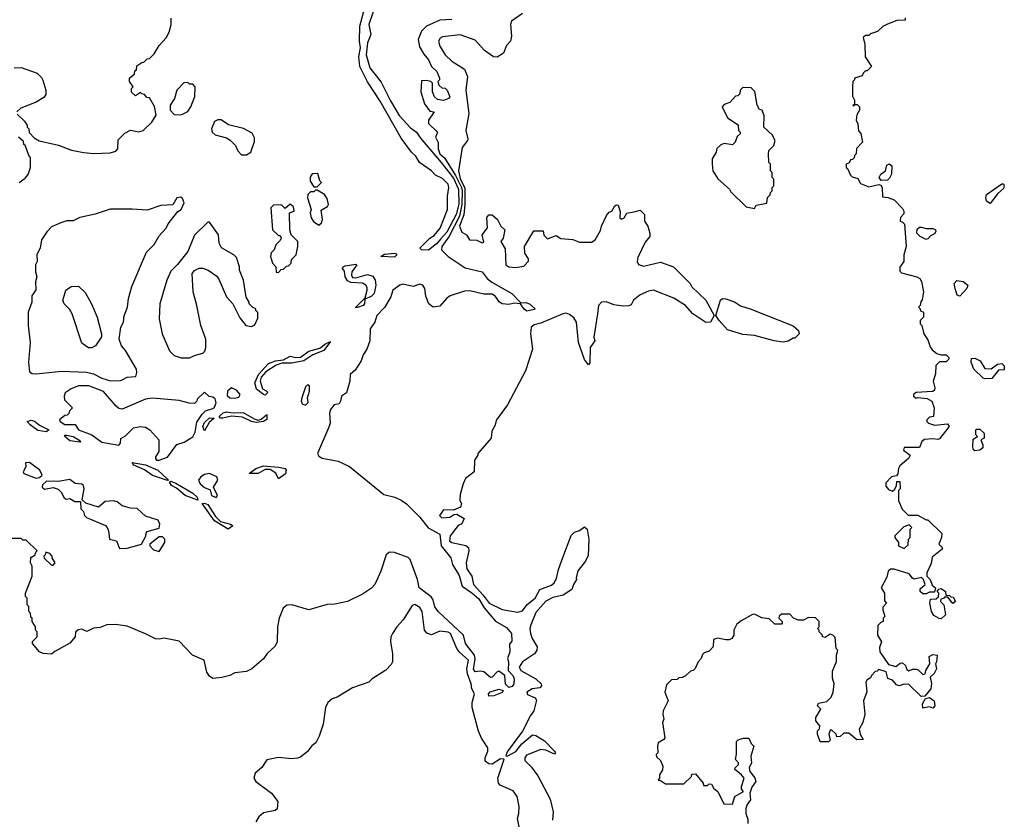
# Model space of a CAD drawing. Extents: x 2380107 to 2585170, y 384273 to 546161.
# Tile 94 of 256: x 2457336 to 2463190, y 469250 to 474003. Entities that reach past the tile are written whole.
import ezdxf

# ---------------------------------------------------------------- set-up
doc = ezdxf.new("R2010")
doc.units = 0

msp = doc.modelspace()

# ---------------------------------------------------------------- linework, layer by layer
at = {"layer": '0CON05XD'}
for points in [[(2459458.3, 474108.3), (2459411.7, 473975), (2459423.4, 473915), (2459404.7, 473865), (2459396.7, 473795), (2459418, 473718), (2459485, 473630.9), (2459540.4, 473520.4), (2459592.9, 473432.9), (2459660.4, 473360.4), (2459695, 473335.4), (2459718.5, 473298.5), (2459841.1, 473155), (2459915, 473061.8), (2459945.9, 472995), (2459947.2, 472907.2), (2459932.1, 472845), (2459875, 472741.1), (2459839.9, 472700.1)], [(2459839.9, 472700.1), (2459815, 472670.3), (2459766.6, 472633.4), (2459725, 472634.5), (2459714.4, 472645), (2459775, 472704.7), (2459800.3, 472719.7), (2459835.7, 472764.3), (2459879.5, 472875), (2459879.7, 472955), (2459887.6, 473005), (2459883.9, 473025), (2459849.3, 473059.3), (2459808.1, 473078.1), (2459783.8, 473103.8), (2459714, 473154), (2459691.8, 473191.8), (2459665, 473215.4), (2459605, 473299.2), (2459479.8, 473519.8), (2459403.7, 473633.7), (2459358.4, 473725), (2459352.1, 473785), (2459362.4, 473835), (2459355.9, 473875.9), (2459358.3, 473965), (2459388.4, 474075)], [(2460325, 474040), (2460260.6, 473995), (2460253.3, 473975), (2460260, 473905), (2460253.3, 473875), (2460230.3, 473849.7), (2460212.5, 473805), (2460175, 473781.1), (2460152.7, 473782.7), (2460100.2, 473820.2), (2460045, 473881.5), (2459955, 473913.6), (2459849.5, 473900.5), (2459836.1, 473893.9), (2459826.2, 473875), (2459834.2, 473845), (2459865, 473794.4), (2459905, 473756.9), (2459980, 473710), (2459998.8, 473665), (2459987.9, 473585), (2460006.5, 473445), (2459988.2, 473345), (2460000, 473295), (2459998.5, 473285), (2459966.9, 473243.1), (2459945.8, 473104.2), (2459955, 473059.6), (2459982.7, 473002.7), (2459983.3, 472905), (2459977.2, 472842.8), (2459950.9, 472775), (2459965, 472740), (2459992.5, 472725), (2460010, 472695), (2460055, 472693.3), (2460085, 472677.5), (2460095, 472680), (2460086.7, 472725), (2460117.5, 472765), (2460113.6, 472826.4), (2460125, 472842.5), (2460145, 472842.5), (2460177.5, 472815), (2460196.4, 472776.4), (2460220, 472755), (2460210, 472705), (2460197.5, 472685), (2460221.7, 472641.7), (2460226.7, 472545), (2460243.9, 472533.9), (2460285, 472530), (2460332.5, 472537.5), (2460361.7, 472568.3), (2460361.7, 472581.7), (2460340, 472615), (2460336.7, 472655), (2460392.3, 472747.7), (2460448.3, 472748.3), (2460453, 472723), (2460475, 472700), (2460525, 472720), (2460552.5, 472702.5), (2460625, 472697.5), (2460665, 472680), (2460735, 472680), (2460758, 472695), (2460789.1, 472750.9), (2460795, 472776.7), (2460825, 472840), (2460841.7, 472858.3), (2460856.7, 472865), (2460875, 472896.7), (2460885, 472902.5), (2460895, 472900), (2460906.4, 472863.6), (2460903.8, 472825), (2460915, 472817.5), (2460930, 472825), (2460945, 472852.5), (2460997, 472863), (2461025, 472870), (2461050, 472845), (2461050, 472805), (2461070, 472775), (2461082.5, 472735), (2461082.5, 472715), (2461055, 472680), (2461010.3, 472589.7), (2461007.8, 472565), (2461015, 472547.5), (2461045, 472537.3), (2461145, 472561.1), (2461224.1, 472534.1), (2461322.5, 472435), (2461332.5, 472415), (2461415, 472335.7), (2461464.5, 472245), (2461444, 472206), (2461415, 472202.9), (2461338.5, 472255), (2461293.7, 472303.7), (2461225, 472348.5), (2461105, 472395.3), (2461075, 472389.2), (2461025, 472367.1), (2460986.2, 472335), (2460971.2, 472308.8), (2460958.1, 472301.9), (2460925, 472300), (2460867.8, 472307.8), (2460825, 472326.7), (2460795, 472323.8), (2460776.4, 472305), (2460770.5, 472255), (2460750, 472115), (2460756.2, 472095), (2460727.5, 472055), (2460726.7, 471963.3), (2460717.5, 471952.5), (2460695, 471983.8), (2460657.9, 472085), (2460646.5, 472205), (2460630.2, 472230.2), (2460605, 472251.2), (2460585, 472257.8), (2460565, 472254.6), (2460435, 472198.7), (2460395, 472188.9), (2460378, 472175), (2460374, 472135), (2460385.9, 472044.1), (2460343.3, 471915), (2460236.1, 471713.9), (2460170, 471625), (2460161.7, 471588.3), (2460143, 471557), (2460140, 471515), (2460060, 471425), (2460060, 471415), (2460040, 471385), (2460037.5, 471315), (2459987.5, 471275), (2459972.5, 471245), (2459955, 471180), (2459953, 471147), (2459962.5, 471125), (2459957.5, 471105), (2459915, 471086.7), (2459855, 471090), (2459831.2, 471055), (2459845, 471042.9), (2459893.9, 471046.1), (2459918.3, 471061.7), (2459935, 471064), (2459977.8, 471037.8), (2459965, 471006), (2459943.2, 470996.8), (2459896.4, 470935), (2459890.9, 470905), (2459905, 470894.7), (2459988.2, 470878.2), (2460004.4, 470865), (2460006.4, 470845), (2459991.2, 470775), (2459995, 470739.2), (2460024.6, 470695), (2460034.2, 470645), (2460092.6, 470582.6), (2460127.7, 470535), (2460205, 470496.1), (2460295, 470481.6), (2460325, 470489.7), (2460353.6, 470526.4), (2460401.2, 470565), (2460427.7, 470615), (2460497.3, 470642.7), (2460514.1, 470655.9), (2460527.8, 470682.2), (2460538.9, 470735), (2460565.7, 470805.7)], [(2459905, 474004.2), (2459835, 474001.1), (2459754.6, 473965.4), (2459724.3, 473935), (2459704.3, 473885), (2459712.4, 473842.4), (2459738.3, 473798.3), (2459767.1, 473765), (2459784.2, 473724.2), (2459816.7, 473695), (2459832.5, 473655), (2459832.5, 473645), (2459822.5, 473635), (2459827.5, 473615), (2459845, 473597.5), (2459865, 473596.7), (2459877.5, 473585), (2459893.3, 473545), (2459886.1, 473533.9), (2459856.4, 473523.6), (2459819.3, 473529.3), (2459803.3, 473545), (2459790, 473575), (2459790, 473625), (2459780, 473635), (2459755, 473642.5), (2459725, 473640), (2459721.9, 473575), (2459742.7, 473502.7), (2459775, 473460), (2459800, 473455), (2459766.2, 473405), (2459765.9, 473385.9), (2459820, 473335), (2459807.5, 473305), (2459824.1, 473274.1), (2459824.5, 473235.5), (2459835, 473205.6), (2459861.3, 473181.3), (2459928, 473078), (2459963.5, 473005), (2459967.4, 472985), (2459965.4, 472905), (2459950.4, 472835), (2459888.3, 472711.7), (2459865, 472683.5), (2459846.9, 472655), (2459843.4, 472635), (2459884.4, 472595), (2459985, 472528.9), (2460085, 472504.5), (2460114.8, 472464.8), (2460142.8, 472442.8), (2460261.4, 472375), (2460315, 472320), (2460345, 472321.2), (2460366.7, 472315), (2460400, 472285), (2460395, 472280), (2460350.7, 472270.7), (2460335, 472282.5), (2460313.3, 472313.3), (2460277.5, 472317.5), (2460245, 472310.8), (2460205, 472313.6), (2460188.1, 472325), (2460165, 472358.6), (2460145, 472372.2), (2460095, 472371.1), (2460012.1, 472392.1), (2459980.8, 472389.2), (2459895, 472360.8), (2459873.5, 472346.5), (2459835, 472300.4), (2459795, 472294.7), (2459769.6, 472315), (2459750.6, 472360.6), (2459745.7, 472405), (2459733.5, 472425), (2459715, 472430.3), (2459675, 472418.1), (2459615, 472430.5), (2459596.2, 472425), (2459555.4, 472394.6), (2459541.9, 472355), (2459505, 472292), (2459458.9, 472245), (2459447.1, 472205), (2459420, 472165), (2459417.8, 472095), (2459399.2, 472045), (2459378.1, 472011.9), (2459366.7, 471975), (2459330, 471920), (2459300.8, 471895), (2459298.8, 471855), (2459279.2, 471785), (2459248.8, 471765), (2459244.1, 471735.9), (2459235, 471720), (2459205, 471714.2), (2459183.8, 471686.2), (2459177.8, 471665), (2459181.2, 471605), (2459175, 471580), (2459107.3, 471425), (2459115, 471408.2), (2459135, 471396.8), (2459228.7, 471378.7), (2459297.8, 471347.8), (2459500.3, 471180.3), (2459565.8, 471165), (2459605, 471147.7), (2459635.6, 471125), (2459715.2, 471045.2), (2459765, 470982.5), (2459833.5, 470945), (2459842.5, 470875), (2459899.4, 470805), (2459909.4, 470765), (2459948.9, 470698.9), (2459966.2, 470635), (2460025, 470595.9), (2460065, 470560), (2460097, 470507), (2460165, 470428), (2460230.5, 470390.5), (2460260, 470355), (2460261.7, 470308.3), (2460248.3, 470291.7), (2460250, 470245), (2460236, 470205), (2460241.9, 470185), (2460240.8, 470135), (2460267.3, 470105), (2460276.7, 470085), (2460273.1, 470055), (2460265, 470040), (2460244.2, 470034.2), (2460224.1, 470054.1), (2460220, 470105), (2460185, 470130), (2460174.1, 470125.9), (2460145.8, 470094.2), (2460135, 470093.3), (2460095, 470126.2), (2460075, 470131.2), (2460045, 470126.2), (2460035, 470142.5), (2460039.1, 470165), (2460044.5, 470204.5), (2460040.6, 470225), (2459987.5, 470295), (2459974.4, 470345), (2459824, 470485), (2459805, 470512.5), (2459794.2, 470555), (2459783.2, 470573.2), (2459710.6, 470625), (2459700.8, 470675), (2459658.5, 470795), (2459645.3, 470805.3), (2459565, 470836.1), (2459535, 470838), (2459515, 470822.1), (2459484.1, 470725.9), (2459447.5, 470645), (2459427, 470623), (2459375, 470587.4), (2459285, 470545.4), (2459210.7, 470529.3), (2459165, 470526), (2459055, 470494.4), (2458955, 470524.4), (2458925, 470523.1), (2458902.9, 470505), (2458878.1, 470445), (2458869.4, 470395), (2458867.8, 470305), (2458855, 470279.2), (2458808, 470235), (2458785, 470204), (2458716.2, 470143.8), (2458685, 470129.4), (2458615, 470121.4), (2458585, 470104.2), (2458537.5, 470092.5), (2458485, 470086.7), (2458465, 470100), (2458449.2, 470125), (2458433.8, 470195), (2458364.6, 470224.6), (2458285, 470308), (2458195, 470326.2), (2458165, 470320), (2458143, 470323), (2458085, 470353.3), (2457975, 470397.5), (2457905, 470407.5), (2457855, 470406.7), (2457815, 470390), (2457775, 470386.2), (2457735, 470366.2), (2457705, 470380), (2457683.3, 470376.7), (2457668.3, 470361.7), (2457666.1, 470333.9), (2457635, 470297.5), (2457545, 470247.5), (2457525, 470232.5), (2457475, 470236), (2457455, 470246.2), (2457413.3, 470295), (2457413, 470307), (2457440, 470335), (2457440, 470365), (2457430, 470375), (2457430, 470395), (2457410, 470425), (2457410, 470445), (2457401.7, 470451.7), (2457400, 470475), (2457390, 470485), (2457390, 470515), (2457380, 470525), (2457380, 470565), (2457370, 470575), (2457370, 470595), (2457410, 470695), (2457410, 470755), (2457400, 470775), (2457403, 470807), (2457428.3, 470821.7), (2457431.7, 470838.3), (2457440, 470845), (2457375, 470910), (2457355, 470910), (2457345, 470920), (2457285, 470920)], [(2457321.7, 473441.7), (2457365, 473400), (2457380, 473375), (2457380, 473365), (2457390, 473355), (2457391.7, 473331.7), (2457421.7, 473301.7), (2457453, 473283), (2457566.4, 473256.4), (2457645, 473227.5), (2457717, 473213), (2457775, 473207.5), (2457875, 473212.5), (2457908.3, 473221.7), (2457920, 473235), (2457921.7, 473288.3), (2457961.7, 473328.3), (2457995, 473347.5), (2458045, 473337.5), (2458070, 473345), (2458122.5, 473395), (2458147.5, 473435), (2458137, 473487), (2458108.3, 473538.3), (2458091.7, 473541.7), (2458078.3, 473558.3), (2458061.7, 473561.7), (2458055, 473570), (2458025, 473550), (2458001.7, 473571.7), (2458000, 473595), (2458010, 473605), (2457990, 473635), (2457990, 473655), (2458018.3, 473681.7), (2458021.7, 473698.3), (2458030, 473705), (2458031.7, 473728.3), (2458061.7, 473748.3), (2458075, 473750), (2458095, 473770), (2458108.3, 473771.7), (2458135, 473800), (2458165, 473850), (2458207.5, 473895), (2458225, 473930), (2458236.7, 473975), (2458237, 474013)], [(2462601.2, 474015), (2462600, 474000), (2462550.7, 473999.3), (2462495, 473977.5), (2462467, 473963), (2462437, 473933), (2462395, 473920), (2462385, 473910), (2462365, 473910), (2462351.7, 473898.3), (2462360, 473855), (2462363, 473783), (2462400, 473725), (2462375, 473700), (2462365, 473700), (2462350, 473685), (2462345, 473670), (2462300, 473655), (2462300, 473645), (2462290, 473635), (2462287.5, 473605), (2462288.3, 473548.3), (2462300, 473525), (2462300, 473500), (2462290, 473495), (2462295, 473490), (2462300, 473500), (2462315, 473500), (2462330, 473485), (2462330, 473465), (2462313, 473437), (2462310, 473405), (2462320, 473385), (2462323, 473343), (2462337, 473327), (2462347.5, 473275), (2462311.7, 473238.3), (2462310, 473205), (2462300, 473195), (2462298.3, 473181.7), (2462288.3, 473171.7), (2462275, 473170), (2462268.3, 473151.7), (2462250, 473145), (2462250, 473125), (2462258.3, 473118.3), (2462275, 473080), (2462285, 473070), (2462318.3, 473058.3), (2462335, 473030), (2462385, 473010), (2462445, 473023.3), (2462455, 473020), (2462464, 473005), (2462465, 472950), (2462497, 472947), (2462535, 472932.5), (2462585, 472880), (2462592.5, 472865), (2462591.7, 472848.3), (2462573.3, 472826.7), (2462570, 472805), (2462585, 472800), (2462597, 472787), (2462607.5, 472655), (2462592.5, 472605), (2462592.5, 472565), (2462568.3, 472531.7), (2462568.3, 472508.3), (2462578.3, 472498.3), (2462670, 472475), (2462687.5, 472465), (2462697.7, 472447.7), (2462710, 472385), (2462701.7, 472338.3), (2462693, 472327), (2462690, 472305), (2462680, 472295), (2462690, 472285), (2462691.7, 472271.7), (2462710, 472265), (2462710, 472235), (2462690, 472215), (2462690, 472195), (2462700, 472185), (2462712.5, 472135), (2462735, 472100), (2462748.3, 472058.3), (2462760.7, 472040.7), (2462788.3, 472018.3), (2462815, 472010), (2462845, 472010), (2462860, 471995), (2462860, 471985), (2462845, 471970), (2462805, 471970), (2462783, 471947), (2462781.7, 471898.3), (2462767.5, 471855), (2462777.5, 471815), (2462775, 471800), (2462765, 471792.5), (2462665, 471787.5), (2462650, 471775), (2462650, 471765), (2462665, 471752.5), (2462675, 471757.5), (2462731.7, 471751.7), (2462760, 471735), (2462772.5, 471695), (2462770, 471645), (2462745, 471640), (2462730, 471625), (2462730, 471615), (2462740, 471605), (2462775, 471592.5), (2462851.7, 471601.7), (2462862.5, 471585), (2462805, 471512.5), (2462795, 471507.5), (2462765, 471512.5), (2462715, 471507.5), (2462700, 471495), (2462685, 471460), (2462595, 471460), (2462590, 471445), (2462630, 471415), (2462620, 471395), (2462569.3, 471350.7), (2462560, 471335), (2462557, 471303), (2462548.3, 471291.7), (2462520, 471285), (2462485, 471250), (2462485, 471230), (2462500.7, 471210.7), (2462525, 471200), (2462538.3, 471211.7), (2462550, 471235), (2462551.7, 471258.3), (2462568.3, 471258.3), (2462570, 471215), (2462560, 471205), (2462560, 471145), (2462583, 471093), (2462618.3, 471058.3), (2462675, 471057.5), (2462725, 471030), (2462735, 471030), (2462818.3, 470948.3), (2462817.5, 470925), (2462800, 470885), (2462820, 470865), (2462820, 470855), (2462761.7, 470808.3), (2462755, 470770), (2462730, 470715), (2462730, 470695), (2462750, 470675), (2462761.7, 470641.7), (2462780, 470625), (2462775, 470600), (2462745, 470600), (2462725, 470590), (2462705, 470590), (2462690, 470605), (2462690.7, 470619.3), (2462720, 470645), (2462710, 470675), (2462697, 470687), (2462655, 470677.5), (2462643.6, 470683.6), (2462625, 470710), (2462535, 470737.5), (2462513, 470737), (2462500, 470725), (2462491.7, 470688.3), (2462457.5, 470625), (2462477.5, 470595), (2462478.3, 470548.3), (2462490, 470535), (2462468.3, 470511.7), (2462467.5, 470495), (2462480, 470455), (2462470, 470445), (2462470, 470425), (2462455, 470420), (2462438.3, 470401.7), (2462436.7, 470345), (2462460, 470305), (2462448.3, 470271.7), (2462450, 470245), (2462500.7, 470170.7), (2462545, 470157.5), (2462571.7, 470178.3), (2462585, 470180), (2462602.5, 470165), (2462610.7, 470140.7), (2462623.3, 470133.3), (2462645, 470142.5), (2462665, 470142.5), (2462678.8, 470138.8), (2462705, 470110), (2462720, 470115), (2462722.5, 470135), (2462747.5, 470175), (2462743, 470217), (2462765, 470230), (2462790, 470225), (2462787.5, 470185), (2462780, 470175), (2462787.5, 470145), (2462773, 470117), (2462750, 470095), (2462756.7, 470056.7), (2462752.5, 470025), (2462718.3, 469981.7), (2462695, 469980), (2462621.7, 470051.7), (2462595, 470052.5), (2462565, 470043.8), (2462549.3, 470049.3), (2462526.1, 470076.1), (2462497, 470087), (2462486.7, 470126.7), (2462445, 470140), (2462435, 470130), (2462421.7, 470128.3), (2462400, 470105), (2462395, 470090), (2462373.6, 470076.4), (2462367.5, 470065), (2462373, 470007), (2462352.5, 469955), (2462361.2, 469875), (2462348.8, 469825), (2462326.7, 469785), (2462332.5, 469755), (2462350, 469725), (2462313, 469723), (2462265, 469762.5), (2462235, 469762.5), (2462215, 469742.5), (2462195, 469740), (2462190, 469755), (2462165, 469780), (2462155, 469780), (2462147.5, 469755), (2462155, 469720), (2462145, 469710), (2462095, 469710), (2462080, 469755), (2462080, 469775), (2462091.7, 469788.3), (2462092.5, 469805), (2462070, 469835), (2462070, 469855), (2462100, 469905), (2462080, 469925), (2462085, 469940), (2462135, 469950), (2462160, 469975), (2462172.5, 470005), (2462177.5, 470055), (2462169.3, 470089.3), (2462169.3, 470130.7), (2462193, 470187), (2462192.5, 470225), (2462200, 470255), (2462190, 470265), (2462185, 470330), (2462170, 470345), (2462155, 470350), (2462125, 470330), (2462110, 470335), (2462110, 470345), (2462090, 470365), (2462090, 470375), (2462080, 470385), (2462090, 470395), (2462090, 470425), (2462068.3, 470448.3), (2462025, 470450), (2461996.4, 470433.6), (2461965, 470433.3), (2461936.4, 470446.4), (2461915, 470470), (2461865, 470470), (2461851.7, 470458.3), (2461850, 470445), (2461870, 470425), (2461870, 470415), (2461865, 470410), (2461825, 470410), (2461791.7, 470441.7), (2461748.3, 470448.3), (2461705, 470470), (2461693, 470467), (2461625, 470430), (2461600.7, 470409.3), (2461582.5, 470375), (2461582.5, 470345), (2461570, 470325), (2461555, 470317.5), (2461535, 470317.5), (2461485, 470327.5), (2461461.7, 470318.3), (2461460, 470275), (2461435, 470250), (2461405, 470240), (2461395, 470230), (2461387.5, 470205), (2461370, 470185), (2461353, 470147), (2461340, 470135), (2461325, 470130), (2461295, 470102.5), (2461275, 470092.5), (2461255, 470090), (2461245, 470080), (2461211.7, 470078.3), (2461181.7, 470048.3), (2461172.5, 470005), (2461192.5, 469955), (2461162.5, 469895), (2461160, 469875), (2461166.7, 469845), (2461157.5, 469825), (2461172.5, 469735), (2461166.4, 469723.6), (2461132.5, 469705), (2461127.5, 469685), (2461130, 469645), (2461120, 469635), (2461121.7, 469621.7), (2461145, 469600), (2461160, 469565), (2461157, 469543), (2461140, 469515), (2461140, 469495), (2461131.7, 469481.7), (2461145, 469480), (2461175, 469460), (2461285, 469460), (2461330, 469505), (2461331.7, 469518.3), (2461355, 469520), (2461400, 469465), (2461401.7, 469451.7), (2461425, 469450), (2461435, 469460), (2461448.3, 469458.3), (2461463.6, 469433.6), (2461487.5, 469415), (2461521.7, 469341.7), (2461575, 469340), (2461587.5, 469385), (2461640, 469415), (2461628.3, 469428.3), (2461627.5, 469445), (2461642.5, 469495), (2461625.9, 469515.9), (2461587.5, 469545), (2461590, 469555), (2461610, 469575), (2461610, 469585), (2461592.5, 469605), (2461597, 469637), (2461598.3, 469711.7), (2461608.3, 469721.7), (2461638.3, 469731.7), (2461671.7, 469731.7), (2461685, 469700), (2461700, 469685), (2461683.3, 469625), (2461687.5, 469585), (2461672.5, 469555), (2461677.5, 469535), (2461706.7, 469496.7), (2461712.5, 469475), (2461688.3, 469441.7), (2461677.5, 469405), (2461681.2, 469365), (2461661.7, 469338.3), (2461653.3, 469315), (2461653.3, 469285), (2461665, 469250), (2461665.8, 469225)], [(2457303, 473717), (2457345, 473720), (2457440, 473685), (2457465, 473660), (2457473, 473643), (2457492.5, 473585), (2457491.7, 473558.3), (2457479.3, 473540.7), (2457435, 473512.5), (2457343, 473477), (2457320, 473455)], [(2458295, 473437.5), (2458305, 473442.5), (2458335, 473457.5), (2458353.3, 473485), (2458377, 473547), (2458380, 473605), (2458365, 473620), (2458345, 473620), (2458335, 473630), (2458311.7, 473628.3), (2458270, 473585), (2458257.5, 473535), (2458230, 473495), (2458230, 473465), (2458255, 473440), (2458295, 473437.5)], [(2461705, 472880), (2461715, 472900), (2461778.3, 472911.7), (2461783, 472947), (2461798.3, 472961.7), (2461800, 472975), (2461810, 472985), (2461810, 473005), (2461820, 473015), (2461820, 473055), (2461810, 473065), (2461810, 473095), (2461800, 473105), (2461800, 473145), (2461790, 473155), (2461787.5, 473205), (2461790, 473225), (2461820, 473255), (2461827.5, 473285), (2461809.3, 473319.3), (2461760, 473365), (2461761.7, 473431.7), (2461750, 473465), (2461735, 473470), (2461720, 473495), (2461706.1, 473576.1), (2461685, 473597.5), (2461635, 473600), (2461620, 473585), (2461618.3, 473561.7), (2461605, 473550), (2461591.7, 473548.3), (2461558.3, 473511.7), (2461525, 473500), (2461512.5, 473485), (2461545, 473420), (2461608.3, 473378.3), (2461610, 473345), (2461620, 473335), (2461620, 473325), (2461601.7, 473308.3), (2461590, 473275), (2461575, 473260), (2461525, 473267.5), (2461505, 473260), (2461481.7, 473238.3), (2461477.5, 473215), (2461453, 473177), (2461452.5, 473145), (2461457.5, 473105), (2461487, 473057), (2461556.4, 472996.4), (2461565, 472980), (2461655, 472890), (2461705, 472880)], [(2458685, 473200), (2458710, 473215), (2458731.7, 473278.3), (2458731.7, 473301.7), (2458718.3, 473328.3), (2458667, 473357), (2458578.3, 473378.3), (2458535, 473407.5), (2458515, 473407.5), (2458495, 473397.5), (2458477.5, 473355), (2458480, 473335), (2458498.3, 473318.3), (2458565, 473300), (2458587, 473287), (2458620, 473255), (2458633, 473223), (2458655, 473200), (2458685, 473200)], [(2457333.6, 473036.4), (2457369.3, 473060.7), (2457387, 473083), (2457400, 473125), (2457400, 473185), (2457390, 473195), (2457368.3, 473258.3), (2457361.7, 473261.7), (2457358.3, 473278.3), (2457330, 473305)], [(2462457.5, 473047.5), (2462446, 473065), (2462455.6, 473084.4), (2462483.8, 473105), (2462492.2, 473137.8), (2462505.9, 473145.9), (2462520.6, 473135), (2462519.2, 473085), (2462508.1, 473061.9), (2462495, 473050), (2462457.5, 473047.5)], [(2459105, 473010), (2459130, 473035), (2459120, 473045), (2459108.3, 473088.3), (2459075, 473087.5), (2459063, 473067), (2459063, 473043), (2459085, 473010), (2459105, 473010)], [(2459115, 472782.5), (2459130, 472795), (2459136.7, 472815), (2459128.3, 472871.7), (2459166.4, 472893.6), (2459172.5, 472905), (2459165, 472940), (2459147.5, 472965), (2459105, 472990), (2459095, 472990), (2459085, 472980), (2459065, 472980), (2459050, 472965), (2459047.5, 472945), (2459070, 472875), (2459062.5, 472855), (2459070, 472825), (2459083.6, 472803.6), (2459115, 472782.5)], [(2463105, 472911.2), (2463084.2, 472925), (2463079.2, 472945), (2463084, 472965), (2463175, 473026.7), (2463185, 473027.5), (2463190, 473015), (2463185, 473000), (2463150.7, 472969.3), (2463105, 472911.2)], [(2457877, 471857), (2457935, 471857.5), (2457945, 471862.5), (2457975, 471877.5), (2458027, 471883), (2458032.5, 471905), (2458030, 471925), (2457966.1, 472036.1), (2457942.5, 472065), (2457927.5, 472105), (2457937.5, 472175), (2457952.5, 472205), (2457957, 472243), (2457976.4, 472293.6), (2457983.6, 472346.4), (2458003.6, 472416.4), (2458089.3, 472620.7), (2458135, 472667.5), (2458165, 472717.5), (2458206.1, 472763.9), (2458219.3, 472790.7), (2458277, 472863), (2458296.7, 472875), (2458313.3, 472915), (2458305, 472940), (2458295, 472947.5), (2458270, 472945), (2458247, 472903), (2458175, 472898.8), (2458095, 472870), (2458005, 472876.7), (2457873.9, 472876.1), (2457785, 472846.7), (2457693.6, 472826.4), (2457655, 472807.5), (2457617, 472807), (2457580, 472795), (2457525, 472772.5), (2457497, 472743), (2457466.7, 472695), (2457457.5, 472645), (2457445, 472620), (2457437.5, 472605), (2457440, 472565), (2457430, 472545), (2457430, 472505), (2457437.5, 472475), (2457430, 472445), (2457431.7, 472398.3), (2457408.3, 472361.7), (2457407.5, 472325), (2457387.5, 472265), (2457387.5, 472185), (2457398.8, 472085), (2457388.8, 471965), (2457395, 471910), (2457410.7, 471900.7), (2457435, 471898.8), (2457585, 471913.3), (2457733, 471907), (2457775, 471897.5), (2457825, 471872.5), (2457877, 471857)], [(2458875, 472500), (2458891.7, 472518.3), (2458905, 472520), (2458921.7, 472538.3), (2458935, 472540), (2458950, 472555), (2458951.7, 472578.3), (2458980, 472605), (2458990, 472655), (2458990, 472685), (2458950, 472725), (2458942.5, 472755), (2458940, 472855), (2458967.5, 472865), (2458965, 472890), (2458945, 472907.5), (2458915, 472880), (2458895, 472900), (2458885, 472902.5), (2458845, 472900), (2458830, 472885), (2458840, 472755), (2458875, 472720), (2458885, 472720), (2458890, 472705), (2458885, 472690), (2458860, 472665), (2458850, 472635), (2458831.7, 472618.3), (2458827.5, 472595), (2458840, 472555), (2458860, 472535), (2458861.7, 472501.7), (2458875, 472500)], [(2458345, 471992.5), (2458375, 472007.5), (2458425, 472020), (2458437, 472033), (2458442.5, 472055), (2458443.3, 472105), (2458413.3, 472185), (2458390, 472305), (2458367.5, 472385), (2458362.5, 472495), (2458375, 472512.5), (2458403.6, 472526.4), (2458425, 472526.7), (2458457.5, 472515), (2458507.7, 472477.7), (2458520.7, 472460.7), (2458566.4, 472356.4), (2458603.6, 472313.6), (2458645, 472230), (2458680, 472185), (2458715, 472180), (2458735, 472190), (2458751.7, 472228.3), (2458751.7, 472261.7), (2458740, 472275), (2458740, 472285), (2458721.7, 472291.7), (2458700, 472315), (2458700, 472325), (2458683, 472353), (2458667.5, 472455), (2458642.5, 472515), (2458642.5, 472535), (2458625, 472590), (2458610, 472605), (2458537, 472647), (2458522.5, 472675), (2458517.5, 472725), (2458465, 472800), (2458455, 472800), (2458375, 472722.5), (2458336.7, 472625), (2458275, 472547.5), (2458235, 472507.5), (2458211.2, 472455), (2458168.8, 472315), (2458166.2, 472225), (2458183.3, 472135), (2458227.5, 472035), (2458255, 472007.5), (2458297, 471993), (2458345, 471992.5)], [(2462725, 472696.7), (2462690, 472715), (2462670, 472735), (2462671.7, 472758.3), (2462685, 472770), (2462695, 472770), (2462725, 472762.5), (2462765, 472762.5), (2462780, 472755), (2462782.5, 472745), (2462775, 472730), (2462750.7, 472719.3), (2462735, 472700), (2462725, 472696.7)], [(2459565, 472592.3), (2459483.3, 472595), (2459505, 472608.6), (2459565.4, 472615.4), (2459575, 472613.8), (2459578.9, 472605), (2459565, 472592.3)], [(2459335, 472290), (2459333.8, 472295), (2459390, 472350), (2459402.7, 472395), (2459401.7, 472411.7), (2459394.6, 472424.6), (2459375, 472436.9), (2459305, 472440), (2459285, 472450.6), (2459271.2, 472475), (2459267.8, 472507.8), (2459256, 472525), (2459260, 472535), (2459270.7, 472539.3), (2459335, 472549.2), (2459340, 472545), (2459310.4, 472505), (2459308.2, 472485), (2459315, 472471.4), (2459335, 472469.5), (2459405, 472488), (2459435, 472478.5), (2459449.5, 472455), (2459453.2, 472425), (2459444.5, 472375), (2459425, 472357.1), (2459388.3, 472341.7), (2459386.4, 472315), (2459379.2, 472305), (2459345, 472292.9), (2459335, 472290)], [(2457765, 472052.5), (2457745, 472052.5), (2457705, 472080), (2457647.5, 472255), (2457633, 472283), (2457600, 472315), (2457593, 472333), (2457610, 472395), (2457643, 472417), (2457685, 472420), (2457725, 472382.5), (2457762.5, 472315), (2457796.2, 472235), (2457822.5, 472135), (2457821.7, 472118.3), (2457786.4, 472063.6), (2457765, 472052.5)], [(2462925, 472360), (2462910, 472365), (2462897.5, 472405), (2462892.5, 472435), (2462907, 472453), (2462945, 472446.2), (2462972.5, 472425), (2462967.5, 472405), (2462925, 472360)], [(2461875, 472086.2), (2461822.5, 472095), (2461705.3, 472125.3), (2461635, 472132.4), (2461545, 472158.8), (2461494.5, 472214.5), (2461475.5, 472245), (2461502.2, 472335), (2461515, 472346.5), (2461535, 472344.2), (2461585, 472325.2), (2461621.6, 472301.6), (2461680, 472285), (2461935, 472184), (2461966.7, 472155), (2461970, 472135), (2461945, 472110), (2461935, 472110), (2461905, 472092.5), (2461875, 472086.2)], [(2458795, 471772), (2458785, 471774.2), (2458745, 471807.5), (2458734.7, 471845), (2458755.6, 471895), (2458815, 471960.4), (2458857.5, 471975), (2458905, 471980.8), (2458945, 472002.5), (2458975, 471995.9), (2459005, 471997.9), (2459055, 472032.9), (2459119.9, 472050.1), (2459155, 472076.4), (2459185, 472090), (2459145, 472035.8), (2459079.2, 472010.8), (2459025, 471974.5), (2458955, 471961.5), (2458895, 471961.5), (2458860.5, 471949.5), (2458799.5, 471910.5), (2458772.7, 471877.3), (2458766.7, 471855), (2458779.5, 471809.5), (2458806.2, 471795), (2458808.6, 471785), (2458795, 471772)], [(2463075, 471867.5), (2463065, 471872.5), (2463008.8, 471925), (2462992.3, 471967.7), (2462995, 471990), (2463015, 471991.2), (2463046.1, 471976.1), (2463075, 471930), (2463111.7, 471928.3), (2463150, 471955), (2463175, 471960), (2463190, 471945), (2463188.3, 471921.7), (2463155, 471920), (2463115, 471870), (2463075, 471867.5)], [(2458165, 471384.4), (2458215, 471403.3), (2458271.2, 471478.8), (2458315, 471492), (2458365, 471524.4), (2458379.3, 471550.7), (2458389, 471611), (2458421.7, 471658.3), (2458441.1, 471678.9), (2458485, 471691.1), (2458495, 471700), (2458504.3, 471725), (2458499.2, 471749.2), (2458485, 471760), (2458463, 471763), (2458435, 471790), (2458391.7, 471748.3), (2458390, 471735), (2458375, 471722.5), (2458343.6, 471723.6), (2458285, 471740), (2458125, 471753.3), (2458085, 471747.5), (2457945, 471687.5), (2457925, 471692.5), (2457910, 471705), (2457835, 471792.5), (2457746.4, 471826.4), (2457685, 471827.5), (2457641.7, 471808.3), (2457607.5, 471785), (2457600, 471765), (2457603, 471743), (2457650, 471695), (2457631.7, 471678.3), (2457628.3, 471661.7), (2457618.3, 471651.7), (2457605, 471650), (2457572.5, 471625), (2457576.7, 471615), (2457605, 471596.9), (2457666.2, 471596.2), (2457686.2, 471565), (2457764.7, 471534.7), (2457825, 471491.9), (2457925, 471474.5), (2457935.8, 471485), (2457937, 471513), (2457965, 471528.8), (2458013.3, 471576.7), (2458055, 471584.3), (2458085, 471580), (2458110, 471565), (2458163.8, 471505), (2458163, 471437), (2458143.3, 471405), (2458143.3, 471395), (2458150, 471385), (2458165, 471384.4)], [(2458615, 471754.1), (2458639.8, 471760.2), (2458647.1, 471775), (2458625, 471801.9), (2458595, 471814.4), (2458571.9, 471795), (2458569.5, 471769.5), (2458585.4, 471755.4), (2458615, 471754.1)], [(2459035, 471712.5), (2459051.7, 471728.3), (2459047.5, 471755), (2459060, 471795), (2459060, 471825), (2459055, 471830), (2459045, 471830), (2459035, 471820), (2459013.3, 471755), (2459010, 471735), (2459015, 471720), (2459035, 471712.5)], [(2458435, 471560), (2458425.5, 471585), (2458435, 471609.5), (2458465, 471636.9), (2458493.3, 471635), (2458461.9, 471608.1), (2458435, 471560)], [(2458745, 471609.2), (2458715, 471614.4), (2458661.4, 471641.4), (2458595.8, 471645.8), (2458543.6, 471633.6), (2458530, 471635), (2458522.9, 471645), (2458545, 471666.9), (2458565, 471672.9), (2458605, 471665.3), (2458665, 471668.2), (2458729.8, 471629.8), (2458755, 471622), (2458772.2, 471627.8), (2458805, 471656), (2458805, 471627.5), (2458785, 471613.8), (2458745, 471609.2)], [(2457495, 471553.5), (2457445, 471561.8), (2457398.1, 471595), (2457380.8, 471615), (2457405, 471622.7), (2457425, 471616), (2457453.5, 471593.5), (2457510, 471565), (2457495, 471553.5)], [(2457695, 471491.2), (2457635, 471498.9), (2457602.7, 471527.3), (2457606.1, 471533.9), (2457615, 471534.3), (2457654, 471525), (2457688, 471505), (2457700, 471495), (2457695, 471491.2)], [(2463015, 471440), (2463006.2, 471446.2), (2463002.3, 471462.3), (2463005, 471510), (2463030, 471525), (2463020, 471535), (2463020, 471565), (2463025, 471570), (2463045, 471570), (2463070, 471545), (2463070, 471515), (2463050, 471505), (2463062.5, 471475), (2463062.5, 471457.5), (2463045, 471443.3), (2463015, 471440)], [(2457435, 471277.5), (2457455, 471282.5), (2457470, 471295), (2457456.7, 471325), (2457395, 471370), (2457370.7, 471369.3), (2457372.5, 471345), (2457357.5, 471315), (2457360, 471305), (2457435, 471277.5)], [(2458215, 471264.2), (2458125, 471294.6), (2458077.6, 471327.6), (2458015, 471354.5), (2458005, 471370), (2458085, 471356.1), (2458157.1, 471325), (2458212, 471275), (2458220, 471265), (2458215, 471264.2)], [(2458875, 471273.3), (2458858.5, 471308.5), (2458825, 471329.5), (2458795, 471330), (2458755, 471304.6), (2458700, 471305), (2458740.8, 471335), (2458785, 471350.4), (2458875, 471343.1), (2458914.3, 471334.3), (2458920, 471325), (2458916.8, 471303.2), (2458875, 471273.3)], [(2458505, 471163.3), (2458512.5, 471175), (2458487.5, 471225), (2458513.3, 471265), (2458508, 471285), (2458464.6, 471305.4), (2458435, 471299.4), (2458413.7, 471286.3), (2458399.2, 471265), (2458410, 471245), (2458435, 471222.5), (2458469.3, 471209.3), (2458477.5, 471175), (2458505, 471163.3)], [(2457930, 470860), (2457975, 470862.5), (2458060, 470885), (2458087, 470933), (2458088.3, 470951.7), (2458095, 470960), (2458165, 470980), (2458170, 471005), (2458158.8, 471028.8), (2458085, 471052.5), (2458035, 471097.5), (2457995, 471100), (2457945, 471113.3), (2457915, 471136.7), (2457895, 471144), (2457845, 471138.6), (2457805, 471106.2), (2457728.8, 471128.8), (2457708.3, 471148.3), (2457720, 471215), (2457715, 471233.3), (2457705, 471241.2), (2457666.4, 471246.4), (2457635, 471270), (2457565, 471257.5), (2457495, 471260), (2457471.7, 471238.3), (2457470, 471225), (2457483, 471213), (2457535, 471222.5), (2457565, 471212.5), (2457582.5, 471195), (2457600, 471160), (2457613, 471153), (2457635, 471157.5), (2457665, 471140), (2457698.3, 471138.3), (2457700, 471095), (2457715, 471080), (2457722.5, 471055), (2457733.6, 471043.6), (2457845.8, 470995.8), (2457856.7, 470985), (2457863.3, 470965), (2457870, 470915), (2457912.5, 470905), (2457930, 470860)], [(2458395, 471147.5), (2458319.2, 471175), (2458269.2, 471219.2), (2458238, 471235), (2458226.7, 471255), (2458235, 471259.2), (2458265, 471248.5), (2458365, 471189.4), (2458390.6, 471165), (2458395, 471147.5)], [(2458575, 470974.5), (2458495, 471024.2), (2458421.9, 471128.1), (2458435, 471130), (2458455, 471120.6), (2458500.6, 471050.6), (2458530.2, 471020.2), (2458590, 471005), (2458603.8, 470995), (2458575, 470974.5)], [(2462595, 470860), (2462618.3, 470881.7), (2462620, 470915), (2462630, 470925), (2462630, 470975), (2462640, 470985), (2462625, 471000), (2462591.7, 470988.3), (2462540, 470935), (2462540, 470925), (2462560, 470895), (2462560, 470875), (2462595, 470860)], [(2460565.7, 470805.7), (2460615, 470936.7), (2460635, 470956.7), (2460663.6, 470966.4), (2460695, 470988.8), (2460710, 470975), (2460720.6, 470915), (2460715, 470817.5), (2460700.8, 470785), (2460655, 470727.5), (2460644.1, 470685.9), (2460647.5, 470675), (2460628, 470645), (2460618.8, 470615), (2460567.3, 470582.7), (2460505, 470569.1), (2460465, 470546.2), (2460405, 470479.1), (2460374.8, 470405), (2460369.7, 470385), (2460373.4, 470355), (2460384, 470324), (2460413.3, 470275), (2460411.1, 470255), (2460396.4, 470233.6), (2460325.6, 470185), (2460305.6, 470155), (2460315.7, 470135), (2460405, 470084.5), (2460437.5, 470055), (2460437.6, 470042.4), (2460427.9, 470032.1), (2460382.5, 470025), (2460351.2, 470005), (2460355, 469991.2), (2460401.2, 469971.2), (2460408, 469958), (2460392.5, 469895), (2460373.8, 469866.2), (2460326.5, 469773.5), (2460235, 469650.8), (2460227, 469627), (2460235, 469624.5), (2460285, 469652.1), (2460321.7, 469698.3), (2460385, 469752.7), (2460405, 469747.5), (2460455.6, 469715.6), (2460515.5, 469655), (2460520.8, 469645), (2460515, 469636.2), (2460465, 469661.8), (2460435, 469665.3), (2460349.6, 469630.4), (2460338.9, 469615), (2460338.9, 469598.9), (2460379.3, 469559.3), (2460417.5, 469507.5), (2460490, 469370), (2460508.6, 469295), (2460503.8, 469243.8)], [(2458165, 470842.5), (2458200, 470895), (2458200, 470915), (2458185, 470930), (2458165, 470930), (2458110, 470885), (2458110, 470875), (2458131.7, 470851.7), (2458165, 470842.5)], [(2457535, 470760), (2457547.5, 470775), (2457530, 470805), (2457530, 470815), (2457515, 470830), (2457491.7, 470838.3), (2457488.3, 470821.7), (2457480, 470815), (2457481.7, 470801.7), (2457525, 470760), (2457535, 470760)], [(2462815, 470442.5), (2462803, 470443), (2462771.7, 470461.7), (2462757.5, 470485), (2462747.5, 470535), (2462751.7, 470558.3), (2462785, 470560), (2462798.3, 470571.7), (2462800, 470595), (2462790, 470605), (2462801.7, 470618.3), (2462815, 470622.5), (2462840, 470605), (2462841.7, 470581.7), (2462865, 470580), (2462871.7, 470571.7), (2462885, 470570), (2462900, 470545), (2462883, 470533), (2462855, 470570), (2462835, 470570), (2462828.3, 470561.7), (2462811.7, 470558.3), (2462810, 470545), (2462830, 470525), (2462840, 470465), (2462815, 470442.5)], [(2460313.6, 469165), (2460295.4, 469255), (2460304.7, 469285.3), (2460306.7, 469326.7), (2460293.8, 469385), (2460269.1, 469419.1), (2460192.6, 469452.6), (2460182.1, 469465), (2460179.5, 469495), (2460216.9, 469606.9), (2460195, 469609.1), (2460145, 469576.7), (2460125, 469580.5), (2460103.3, 469595), (2460103.5, 469615), (2460119.7, 469655), (2460118.9, 469675), (2460082.7, 469732.7), (2460064.6, 469774.6), (2460027, 469915), (2460026.5, 469943.5), (2460040.8, 469995), (2460023.6, 470025), (2460020.8, 470055), (2459998.3, 470115), (2459994.3, 470145), (2460004, 470195), (2459952.2, 470242.2), (2459935.8, 470265), (2459897.9, 470355), (2459882.8, 470362.8), (2459835, 470367.5), (2459785, 470345.6), (2459756.5, 470356.5), (2459742.5, 470375), (2459730, 470485), (2459715, 470508.6), (2459685, 470527.5), (2459669.5, 470520.5), (2459616.7, 470435), (2459577.5, 470395), (2459553.3, 470355), (2459543.3, 470335), (2459540, 470305), (2459552.5, 470235), (2459552.5, 470185), (2459545, 470170), (2459513, 470137), (2459432.5, 470085), (2459412.5, 470065), (2459315, 470031.2), (2459223.6, 469976.4), (2459193.9, 469966.1), (2459167.5, 469945), (2459153.8, 469915), (2459140, 469815), (2459116.4, 469743.6), (2459096.4, 469703.6), (2459073.6, 469686.4), (2459046.4, 469653.6), (2459005, 469620), (2458987, 469613), (2458955, 469610), (2458875, 469617.5), (2458806.4, 469603.6), (2458775, 469557.5), (2458736.4, 469523.6), (2458727.5, 469495), (2458740, 469475), (2458832.5, 469405), (2458870, 469355), (2458867, 469313), (2458855, 469302.5), (2458785, 469287.5), (2458757.5, 469265), (2458740, 469235)], [(2460125, 469982.5), (2460123.3, 469995), (2460133, 470007), (2460185, 470023.8), (2460210, 470015), (2460205, 470004.2), (2460155, 469983.8), (2460125, 469982.5)], [(2462765, 469910), (2462745, 469917.5), (2462705, 469910), (2462703.6, 469936.4), (2462721.7, 469968.3), (2462745, 469973.3), (2462773.3, 469955), (2462776.7, 469925), (2462765, 469910)]]:
    msp.add_lwpolyline(points, dxfattribs=at)

doc.saveas('drawing.dxf')
